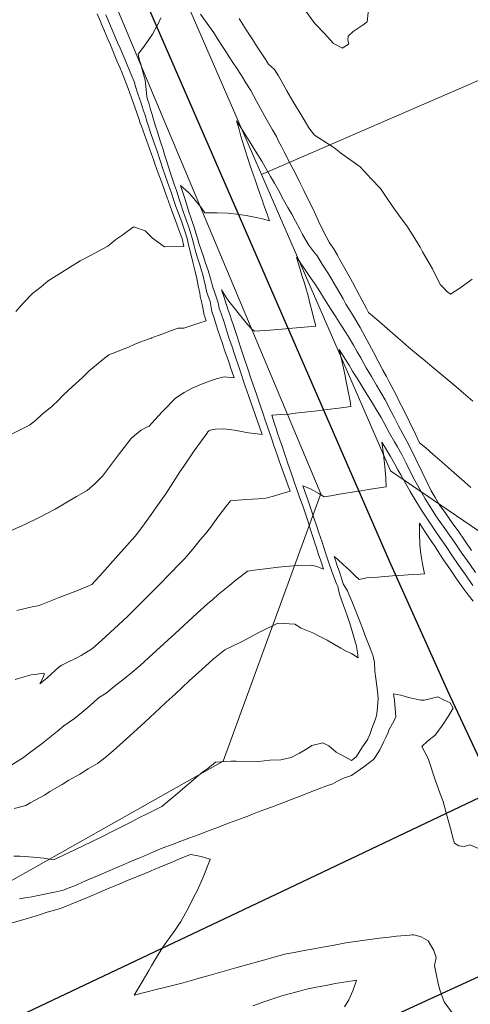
# Model space of a CAD drawing. Header units: inches. Extents: x 11351264 to 11356330, y 6702313 to 6706468.
# Tile 21 of 160: x 11352202 to 11352386, y 6703750 to 6704154. Entities that reach past the tile are written whole.
import ezdxf

# ---------------------------------------------------------------- set-up
doc = ezdxf.new("R2010")
doc.units = ezdxf.units.IN
doc.header["$MEASUREMENT"] = 0
doc.layers.add('Shumate_Contours_clip1', color=7, linetype='Continuous', lineweight=0)
doc.layers.add('Shumate_Parcels_clip1', color=7, linetype='Continuous', lineweight=0)
doc.layers.add('Shumate_Streets_clip1', color=7, linetype='Continuous')

msp = doc.modelspace()

# ---------------------------------------------------------------- linework, layer by layer
at = {"layer": 'Shumate_Contours_clip1'}
for points, elevation in [([(11352344.89, 6704160.51), (11352343.98, 6704152.97), (11352342.4, 6704151.65), (11352340.28, 6704150.24), (11352338.29, 6704148.91), (11352336.19, 6704147.07), (11352336.06, 6704145.36), (11352336.51, 6704143.94), (11352333.98, 6704142.15), (11352330.3, 6704144.02), (11352328.89, 6704145.58), (11352326.63, 6704148), (11352322.6, 6704152.19), (11352318.44, 6704157.86)], 1430), ([(11352259.58, 6704154.49), (11352258.52, 6704152.32), (11352257.2, 6704149.88), (11352256.09, 6704147.88), (11352254.67, 6704145.61), (11352252.43, 6704142.53), (11352250.27, 6704139.7), (11352250.84, 6704137.01), (11352251.3, 6704135.57), (11352252.15, 6704132.48), (11352253.07, 6704128.97), (11352253.54, 6704125.16), (11352253.77, 6704122.23), (11352254.05, 6704121.26), (11352254.11, 6704121.08), (11352254.7, 6704119.11), (11352255.32, 6704117.03), (11352255.94, 6704114.96), (11352256.57, 6704112.89), (11352257.52, 6704109.77), (11352258.11, 6704107.85), (11352258.7, 6704105.92), (11352259.59, 6704103.29), (11352260.43, 6704100.61), (11352261.07, 6704098.56), (11352261.72, 6704096.5), (11352262.53, 6704093.96), (11352263.62, 6704090.55), (11352265.18, 6704086.02), (11352265.89, 6704083.85), (11352267.04, 6704080.29), (11352267.72, 6704078.25), (11352268.73, 6704075.17), (11352270.07, 6704071.36), (11352270.88, 6704069.15), (11352271.57, 6704066.97), (11352272.42, 6704064.21), (11352273.21, 6704061.08), (11352273.89, 6704058.41), (11352274.7, 6704055.84), (11352275.45, 6704053.38), (11352276.06, 6704051.36), (11352276.7, 6704049.23), (11352277.63, 6704045.21), (11352278.39, 6704041.94), (11352279.69, 6704038.37), (11352280.41, 6704034.21), (11352281.54, 6704031.08), (11352282.23, 6704028.75), (11352282.92, 6704026.56), (11352283.8, 6704023.82), (11352284.73, 6704021.11), (11352285.65, 6704018.4), (11352287.17, 6704013.97), (11352287.72, 6704012.34), (11352287.95, 6704011.65), (11352289.53, 6704007.09), (11352285.5, 6704007.44), (11352282.23, 6704006.65), (11352280.11, 6704005.89), (11352276.23, 6704004.49), (11352272.39, 6704002.78), (11352269.08, 6704001.03), (11352265.48, 6703998.65), (11352263.94, 6703997.06), (11352262.37, 6703995.49), (11352260.27, 6703993.21), (11352257.13, 6703989.88), (11352254.56, 6703987.14), (11352253.63, 6703986.8), (11352251.42, 6703985.54), (11352248.94, 6703983.54), (11352247.22, 6703982.04), (11352244.51, 6703978.5), (11352242.65, 6703975.99), (11352240.49, 6703973.25), (11352238.06, 6703970), (11352235.58, 6703966.72), (11352232.59, 6703963.68), (11352229.36, 6703960.88), (11352225.03, 6703958.39), (11352216.21, 6703953.23), (11352209.71, 6703949.87), (11352203.78, 6703946.93), (11352195.46, 6703943.29)], 1426), ([(11352237.03, 6704155.8), (11352238.93, 6704151.32), (11352239.92, 6704148.99), (11352241.84, 6704144.45), (11352242.81, 6704142.16), (11352244.76, 6704137.57), (11352245.71, 6704135.32), (11352247.72, 6704130.66), (11352248.57, 6704128.45), (11352249.22, 6704126.38), (11352250.15, 6704123.4), (11352251.43, 6704119.6), (11352252.35, 6704116.9), (11352253.05, 6704114.68), (11352253.85, 6704112.17), (11352254.51, 6704110.11), (11352255.18, 6704108.02), (11352256.58, 6704103.97), (11352258, 6704099.86), (11352259.25, 6704096.05), (11352260.38, 6704092.62), (11352262.29, 6704087.23), (11352263.72, 6704083.18), (11352264.77, 6704080.06), (11352265.73, 6704077.21), (11352267.11, 6704073.38), (11352268.06, 6704070.77), (11352269.53, 6704066.78), (11352270.34, 6704064.15), (11352271.06, 6704061.02), (11352271.78, 6704057.9), (11352272.58, 6704054.42), (11352273.16, 6704052.31), (11352273.62, 6704050.67), (11352274.25, 6704047.68), (11352274.86, 6704044.69), (11352275.44, 6704041.72), (11352275.82, 6704039.6), (11352276.08, 6704038.97), (11352276.75, 6704035.74), (11352277.27, 6704032.72), (11352277.38, 6704032.45), (11352278.06, 6704030.37), (11352274.62, 6704029.25), (11352271.82, 6704028.41), (11352268.9, 6704027.41), (11352266.68, 6704027.43), (11352263.85, 6704026.44), (11352260.99, 6704025.37), (11352258.83, 6704024.54), (11352256.57, 6704023.71), (11352255.9, 6704023.45), (11352255.65, 6704023.36), (11352255.16, 6704023.2), (11352253.21, 6704022.5), (11352250.9, 6704021.61), (11352248.62, 6704020.65), (11352246.34, 6704019.65), (11352244.11, 6704018.83), (11352241.73, 6704017.88), (11352238.26, 6704016.48), (11352235.77, 6704014.58), (11352233.17, 6704012.42), (11352230.24, 6704009.89), (11352227.39, 6704007.16), (11352221.74, 6704001.92), (11352219.24, 6703999.65), (11352217.3, 6703997.59), (11352215.27, 6703995.66), (11352214.77, 6703995.21), (11352213.73, 6703994.3), (11352210.84, 6703991.97), (11352208.18, 6703989.58), (11352205.8, 6703987.64), (11352202.26, 6703985.84), (11352198.43, 6703983.97)], 1428), ([(11352233.52, 6704156.14), (11352234.81, 6704153.05), (11352235.26, 6704151.98), (11352236.18, 6704149.79), (11352237.47, 6704146.69), (11352237.99, 6704145.47), (11352238.85, 6704143.41), (11352240.15, 6704140.29), (11352240.73, 6704138.92), (11352241.54, 6704136.99), (11352242.85, 6704133.86), (11352243.5, 6704132.34), (11352245.53, 6704127.38), (11352246.14, 6704125.59), (11352247.49, 6704121.76), (11352248.85, 6704117.92), (11352250.66, 6704112.85), (11352251.13, 6704111.44), (11352251.55, 6704110.17), (11352252.92, 6704106.33), (11352254.31, 6704102.48), (11352255.01, 6704100.57), (11352255.69, 6704098.63), (11352256.46, 6704096.53), (11352256.78, 6704095.6), (11352257.07, 6704094.74), (11352258.47, 6704090.89), (11352259.87, 6704087.04), (11352261.27, 6704083.18), (11352262.3, 6704080.39), (11352262.49, 6704079.82), (11352262.67, 6704079.3), (11352264.09, 6704075.44), (11352265.51, 6704071.57), (11352266.94, 6704067.71), (11352268.16, 6704064.38), (11352268.25, 6704064.1), (11352268.96, 6704060.79), (11352261, 6704060.75), (11352256.06, 6704064.29), (11352253.08, 6704067.26), (11352248.28, 6704068.94), (11352243.56, 6704065.34), (11352241.15, 6704063.68), (11352237.82, 6704060.97), (11352228.37, 6704055.93), (11352226.43, 6704054.97), (11352218.89, 6704050.22), (11352213.35, 6704046.78), (11352210.52, 6704044.26), (11352206.94, 6704041.57), (11352203.38, 6704037.95), (11352200.16, 6704034.16)], 1430), ([(11352387.26, 6703997.45), (11352383.42, 6704000.76), (11352380.27, 6704003.45), (11352374.6, 6704008.25), (11352369.67, 6704012.4), (11352367.78, 6704013.99), (11352364.28, 6704016.89), (11352360.9, 6704019.65), (11352358.52, 6704021.76), (11352356.59, 6704023.45), (11352352.27, 6704027.22), (11352347.94, 6704030.99), (11352344.61, 6704033.8), (11352343.93, 6704035.11), (11352343.86, 6704035.24), (11352343.77, 6704035.38), (11352340.94, 6704040.74), (11352337.95, 6704046.29), (11352336.59, 6704048.71), (11352334.94, 6704051.79), (11352332.88, 6704055.41), (11352331.89, 6704057.24), (11352330.46, 6704059.66), (11352328.49, 6704062.6), (11352326.29, 6704066.69), (11352324.08, 6704071.19), (11352323.04, 6704073.72), (11352322.06, 6704075.91), (11352320.33, 6704079.28), (11352318.11, 6704083.77), (11352316.47, 6704087.11), (11352314.38, 6704091.28), (11352312.26, 6704095.31), (11352311.01, 6704097.8), (11352310.02, 6704099.69), (11352308.94, 6704101.84), (11352307.76, 6704104.06), (11352306.85, 6704105.86), (11352305.3, 6704108.6), (11352304.19, 6704110.51), (11352302.52, 6704113.43), (11352301.1, 6704115.88), (11352298.67, 6704120.41), (11352296.33, 6704124.76), (11352294.4, 6704127.92), (11352292.52, 6704130.95), (11352290.47, 6704134.07), (11352289.04, 6704136.25), (11352287.79, 6704138.17), (11352286.12, 6704140.71), (11352284.79, 6704142.74), (11352282.97, 6704145.54), (11352281.48, 6704147.94), (11352280.27, 6704149.82), (11352277.82, 6704153.22), (11352275.81, 6704156.04)], 1426), ([(11352386.99, 6704047.43), (11352381.99, 6704043.78), (11352378.14, 6704041.34), (11352376.52, 6704042.58), (11352375.63, 6704043.46), (11352373.86, 6704045.34), (11352370.79, 6704051.65), (11352366.71, 6704058.64), (11352365.69, 6704060.62), (11352363.49, 6704064.19), (11352360.24, 6704069.32), (11352357.62, 6704072.7), (11352354.26, 6704077.58), (11352351.64, 6704081.4), (11352349.5, 6704084.55), (11352345.7, 6704088.57), (11352341.18, 6704093.43), (11352333.07, 6704099.23), (11352330.31, 6704101.35), (11352322.47, 6704106.45), (11352320.18, 6704109.49), (11352318.64, 6704112.04), (11352316.14, 6704116.23), (11352314.82, 6704118.4), (11352313.6, 6704120.39), (11352311.12, 6704124.58), (11352308.83, 6704128.85), (11352307.69, 6704130.79), (11352306.07, 6704133.34), (11352303.58, 6704135.6), (11352302.19, 6704137.76), (11352298.76, 6704143.07), (11352297.17, 6704145.55), (11352294.5, 6704149.66), (11352293.12, 6704151.78), (11352291.67, 6704154.21)], 1428), ([(11352386.41, 6703962.11), (11352383.92, 6703964.47), (11352378.38, 6703969.23), (11352374.67, 6703972.51), (11352370.95, 6703975.77), (11352367.98, 6703978.3), (11352365.52, 6703980.41), (11352363.94, 6703983.68), (11352363.79, 6703983.96), (11352361.31, 6703989.05), (11352358.59, 6703994.57), (11352357.42, 6703996.85), (11352355.85, 6704000.04), (11352354.17, 6704003.3), (11352353.1, 6704005.46), (11352351.89, 6704007.64), (11352350.47, 6704010.16), (11352346.56, 6704017.6), (11352344.05, 6704022.29), (11352341.14, 6704027.66), (11352338.54, 6704032.02), (11352336.58, 6704035.29), (11352335.35, 6704037.29), (11352334.19, 6704039.38), (11352331.49, 6704044.01), (11352329.52, 6704047.39), (11352327.97, 6704050.04), (11352325.65, 6704053.68), (11352323.54, 6704056.96), (11352322.2, 6704058.72), (11352320.18, 6704061.44), (11352318.97, 6704063.39), (11352317.53, 6704065.76), (11352316.39, 6704068.01), (11352314.74, 6704071.21), (11352313.12, 6704074.12), (11352311.57, 6704076.88), (11352309.82, 6704080), (11352307.67, 6704083.96), (11352306.06, 6704086.75), (11352304.45, 6704089.54), (11352302.19, 6704093.35), (11352300.84, 6704095.78), (11352299.23, 6704098.42), (11352297.61, 6704101.05), (11352295.99, 6704103.67), (11352294.73, 6704105.65), (11352292.94, 6704108.52), (11352290.51, 6704112.36), (11352291.54, 6704108.75), (11352292.34, 6704106.06), (11352293.03, 6704103.87), (11352294.13, 6704100.3), (11352295.3, 6704096.55), (11352296.04, 6704094.36), (11352296.83, 6704092.04), (11352298.17, 6704088.13), (11352299.17, 6704085.25), (11352300.23, 6704082.11), (11352300.99, 6704079.94), (11352301.77, 6704077.77), (11352303.2, 6704073.79), (11352303.36, 6704073.33), (11352304.07, 6704071.39), (11352301.1, 6704072.22), (11352298.61, 6704072.72), (11352294.47, 6704073.53), (11352291.55, 6704073.93), (11352287.13, 6704074.45), (11352282.61, 6704074.63), (11352277.48, 6704074.66), (11352276.1, 6704076.78), (11352275.71, 6704077.24), (11352274.65, 6704078.51), (11352272.51, 6704081.14), (11352270.88, 6704083), (11352267.65, 6704085.79), (11352268.67, 6704082.57), (11352269.32, 6704080.52), (11352270.44, 6704077.01), (11352271.05, 6704075.09), (11352271.67, 6704073.16), (11352272.24, 6704071.54), (11352273.27, 6704068.34), (11352273.91, 6704066.3), (11352274.55, 6704064.27), (11352275.13, 6704062.15), (11352276.18, 6704059.09), (11352276.95, 6704056.77), (11352277.72, 6704054.45), (11352278.86, 6704050.97), (11352279.92, 6704047.72), (11352280.85, 6704044.2), (11352281.67, 6704041.86), (11352282.97, 6704037.83), (11352283.42, 6704035.65), (11352284.22, 6704033.34), (11352285.4, 6704029.8), (11352286.65, 6704025.72), (11352287.57, 6704023.01), (11352288.54, 6704020.15), (11352289.96, 6704015.94), (11352291.46, 6704011.5), (11352292.68, 6704007.88), (11352293.43, 6704005.68), (11352294.12, 6704003.69), (11352295.46, 6703999.81), (11352297.48, 6703993.94), (11352298, 6703992.42), (11352298.41, 6703991.2), (11352299.9, 6703986.94), (11352301, 6703983.81), (11352297.88, 6703984.21), (11352295.43, 6703984.5), (11352293.28, 6703984.87), (11352289.68, 6703985.57), (11352285.29, 6703986.15), (11352281.9, 6703985.97), (11352279.72, 6703985.58), (11352279.46, 6703985.48), (11352279.17, 6703985.3), (11352279.05, 6703985.15), (11352278.83, 6703984.94), (11352278.35, 6703984.25), (11352273.14, 6703977.17), (11352268.9, 6703970.87), (11352267.3, 6703968.47), (11352265.69, 6703965.99), (11352261.57, 6703959.58), (11352257.49, 6703953.77), (11352255.63, 6703951.04), (11352252.1, 6703946.23), (11352250.39, 6703944.01), (11352249.03, 6703942.12), (11352243.34, 6703935.76), (11352241.01, 6703933.16), (11352235.6, 6703927.11), (11352231.32, 6703922.36), (11352225.8, 6703920), (11352217.95, 6703916.97), (11352209.71, 6703913.82), (11352206.88, 6703913.17), (11352200.6, 6703911.65)], 1424), ([(11352386.8, 6703936.31), (11352384.13, 6703940.12), (11352383.57, 6703940.94), (11352381.52, 6703943.88), (11352378.87, 6703947.67), (11352377.67, 6703949.35), (11352376.21, 6703951.44), (11352373.55, 6703955.19), (11352371.84, 6703957.98), (11352370.26, 6703960.74), (11352366.55, 6703968.4), (11352363.94, 6703973.71), (11352361.03, 6703979.57), (11352358.57, 6703984.15), (11352356.92, 6703987.4), (11352355.24, 6703990.6), (11352354.16, 6703992.73), (11352351.37, 6703998), (11352349.65, 6704000.98), (11352347.91, 6704003.99), (11352345.79, 6704007.59), (11352343.67, 6704011.14), (11352341.41, 6704015.23), (11352339.97, 6704017.74), (11352338.45, 6704020.46), (11352336.64, 6704023.39), (11352335.25, 6704025.59), (11352333.23, 6704028.81), (11352331.19, 6704032.03), (11352329.14, 6704035.23), (11352326.51, 6704039.28), (11352324.19, 6704043.11), (11352322.26, 6704045.99), (11352320.32, 6704048.85), (11352318.38, 6704051.7), (11352316.61, 6704054.25), (11352316.41, 6704054.52), (11352315.08, 6704056.45), (11352315.81, 6704054.18), (11352316.33, 6704052.41), (11352317.47, 6704048.62), (11352318.17, 6704046.25), (11352318.85, 6704043.96), (11352319.81, 6704040.57), (11352320.74, 6704037.04), (11352321.38, 6704034.57), (11352321.96, 6704032.24), (11352322.96, 6704028.17), (11352318.22, 6704027.77), (11352313.4, 6704027.38), (11352309.1, 6704027.02), (11352304.13, 6704026.62), (11352300.08, 6704026.3), (11352297.84, 6704026.12), (11352296.74, 6704026.99), (11352295.21, 6704028.79), (11352293.41, 6704030.93), (11352291.67, 6704033.09), (11352289.5, 6704035.75), (11352287.37, 6704038.49), (11352286.2, 6704040.24), (11352284.33, 6704043.14), (11352285.56, 6704039.51), (11352286.32, 6704037.27), (11352286.37, 6704037.05), (11352287, 6704035.15), (11352287.75, 6704032.95), (11352288.49, 6704030.75), (11352289.22, 6704028.55), (11352289.5, 6704027.63), (11352289.93, 6704026.37), (11352290.73, 6704023.98), (11352292.21, 6704019.54), (11352293.7, 6704015.1), (11352295.19, 6704010.66), (11352296.57, 6704006.54), (11352297.38, 6704004.13), (11352298.81, 6703999.95), (11352299.52, 6703997.87), (11352300.34, 6703995.44), (11352301.43, 6703992.24), (11352302.14, 6703990.09), (11352302.91, 6703987.78), (11352304.95, 6703981.89), (11352305.85, 6703979.27), (11352307.17, 6703975.51), (11352308.03, 6703973.02), (11352308.69, 6703971.08), (11352310.27, 6703966.65), (11352311.53, 6703963.14), (11352312.47, 6703960.54), (11352308.3, 6703959.31), (11352305.64, 6703958.58), (11352302.49, 6703957.74), (11352299.4, 6703957.47), (11352294.68, 6703957.13), (11352290.95, 6703956.88), (11352287.99, 6703956.62), (11352286.46, 6703954.66), (11352282.85, 6703949.98), (11352279.8, 6703945.7), (11352277.78, 6703943.11), (11352275.7, 6703940.67), (11352272.56, 6703936.77), (11352269.35, 6703932.99), (11352268.44, 6703932.1), (11352267.26, 6703931.01), (11352259.02, 6703922.34), (11352255.43, 6703918.78), (11352249.57, 6703912.89), (11352245.69, 6703909.13), (11352240.61, 6703904.31), (11352235.31, 6703899.54), (11352231.54, 6703896.08), (11352226.87, 6703893.26), (11352224.88, 6703892.21), (11352221.44, 6703890.59), (11352218.95, 6703889.37), (11352217.93, 6703888.67), (11352214.82, 6703885.82), (11352212.78, 6703884.04), (11352210.83, 6703882.33), (11352210.73, 6703882.25), (11352210.03, 6703881.64), (11352210.35, 6703882.39), (11352211.38, 6703884.33), (11352211.93, 6703885.78), (11352211.37, 6703886.07), (11352208.86, 6703885.59), (11352206.43, 6703885.34), (11352203.52, 6703884.52), (11352199.91, 6703883.44)], 1422), ([(11352388.41, 6703927.24), (11352386.02, 6703930.64), (11352382.85, 6703935.15), (11352379.5, 6703940.1), (11352377.79, 6703942.54), (11352376.56, 6703944.31), (11352375.14, 6703946.33), (11352372.47, 6703950.07), (11352370.07, 6703953.84), (11352367.76, 6703957.49), (11352365.67, 6703961.18), (11352363.54, 6703964.99), (11352361.15, 6703969.78), (11352359.95, 6703972.09), (11352358.18, 6703975.56), (11352356.38, 6703978.76), (11352355.19, 6703980.84), (11352353.21, 6703984.33), (11352349.7, 6703990.8), (11352347.97, 6703993.71), (11352346.23, 6703996.61), (11352343.94, 6704000.36), (11352342, 6704003.53), (11352340.04, 6704006.68), (11352338.08, 6704009.83), (11352336.6, 6704012.17), (11352335.84, 6704013.48), (11352334.18, 6704016.04), (11352332.54, 6704018.59), (11352333.23, 6704015.77), (11352334.07, 6704012.22), (11352334.86, 6704008.52), (11352335.33, 6704006.22), (11352336.12, 6704002.14), (11352337.01, 6703997.46), (11352337.35, 6703995.3), (11352332.43, 6703994.67), (11352327.65, 6703994.09), (11352323.52, 6703993.58), (11352318.43, 6703992.97), (11352314.64, 6703992.52), (11352312.12, 6703992.22), (11352308.51, 6703992.04), (11352305.24, 6703991.74), (11352304.95, 6703991.77), (11352306.1, 6703988.22), (11352306.73, 6703986.31), (11352307.35, 6703984.4), (11352308.3, 6703981.65), (11352309.3, 6703978.62), (11352310.05, 6703976.38), (11352310.81, 6703974.14), (11352311.56, 6703971.91), (11352312.72, 6703968.46), (11352314.28, 6703964.04), (11352314.98, 6703962.09), (11352316.38, 6703958.17), (11352317.75, 6703954.22), (11352318.74, 6703951.33), (11352319.8, 6703948.05), (11352320.87, 6703944.77), (11352322.33, 6703940.29), (11352322.79, 6703938.89), (11352323.13, 6703937.86), (11352324.16, 6703934.7), (11352325, 6703932.1), (11352326.09, 6703928.69), (11352323.37, 6703929.72), (11352321.28, 6703930.33), (11352315.68, 6703930.1), (11352310.42, 6703929.7), (11352307.67, 6703929.44), (11352300.06, 6703928.49), (11352297.75, 6703928.21), (11352294.97, 6703927.87), (11352291.98, 6703925.53), (11352290.36, 6703924.25), (11352287.78, 6703922.12), (11352283.06, 6703918.28), (11352280.83, 6703916.27), (11352278.69, 6703914.5), (11352274.34, 6703910.67), (11352265.27, 6703902.2), (11352262.54, 6703899.63), (11352256.17, 6703893.78), (11352251.02, 6703889.16), (11352246.84, 6703885.64), (11352244.6, 6703883.83), (11352240.47, 6703880.52), (11352237.2, 6703877.86), (11352234.02, 6703875.93), (11352231.9, 6703874.05), (11352229.65, 6703872.01), (11352227.15, 6703869.92), (11352224.13, 6703867.5), (11352219.75, 6703864.4), (11352217.26, 6703862.31), (11352210.32, 6703856.83), (11352205.76, 6703853.34), (11352203.31, 6703851.46), (11352195.92, 6703846.79)], 1420), ([(11352387.36, 6703921.95), (11352384.4, 6703926.12), (11352381.57, 6703930.15), (11352378.46, 6703934.79), (11352376.63, 6703937.5), (11352375.46, 6703939.27), (11352374.07, 6703941.26), (11352371.42, 6703945.06), (11352369, 6703948.76), (11352366.61, 6703952.44), (11352363.67, 6703956.99), (11352361.7, 6703960.43), (11352359.75, 6703963.86), (11352357.78, 6703967.3), (11352356.57, 6703969.39), (11352355.39, 6703971.64), (11352353.55, 6703974.77), (11352351.89, 6703977.54), (11352349.99, 6703980.72), (11352350.65, 6703975.75), (11352350.95, 6703973.19), (11352351.37, 6703969.22), (11352351.72, 6703965.81), (11352351.75, 6703962.42), (11352345.4, 6703961.37), (11352342.31, 6703960.87), (11352337.94, 6703960.15), (11352332.73, 6703959.32), (11352329.2, 6703958.76), (11352326.41, 6703958.33), (11352324.17, 6703959.66), (11352320.81, 6703961.51), (11352317.74, 6703962.77), (11352318.89, 6703959.41), (11352319.69, 6703957.04), (11352320.81, 6703953.77), (11352321.5, 6703951.74), (11352322.19, 6703949.7), (11352323.36, 6703946.15), (11352324.24, 6703943.55), (11352325.53, 6703939.68), (11352326.27, 6703937.46), (11352327.13, 6703934.89), (11352328.34, 6703931.27), (11352329.4, 6703928.07), (11352330.4, 6703925.49), (11352331.66, 6703922.43), (11352332, 6703921.48), (11352332.7, 6703918.46), (11352334.39, 6703913.79), (11352335.2, 6703911.54), (11352335.9, 6703909.6), (11352336.87, 6703906.42), (11352337.83, 6703903.25), (11352339.21, 6703898.41), (11352339.46, 6703897.61), (11352339.67, 6703896.97), (11352340, 6703894.56), (11352340.28, 6703892.29), (11352337.59, 6703894.03), (11352335.48, 6703895.05), (11352333.21, 6703896.32), (11352330.7, 6703897.72), (11352327.61, 6703899.52), (11352324.89, 6703900.98), (11352321.82, 6703902.5), (11352317.01, 6703904.5), (11352314.46, 6703906.07), (11352307.41, 6703906.54), (11352299.99, 6703902.79), (11352292.89, 6703899.04), (11352285.71, 6703895.61), (11352280.94, 6703891.73), (11352276.29, 6703887.48), (11352271.09, 6703882.89), (11352265.34, 6703877.45), (11352261.72, 6703874.09), (11352259.18, 6703871.69), (11352252.95, 6703865.96), (11352246.77, 6703860.4), (11352240.02, 6703854.19), (11352236.66, 6703851.35), (11352233.62, 6703848.96), (11352229.74, 6703846.77), (11352226.41, 6703844.66), (11352221.89, 6703842.13), (11352219.17, 6703840.41), (11352214.05, 6703837.54), (11352211.86, 6703836.09), (11352206.02, 6703832.95), (11352204.22, 6703831.86), (11352199.53, 6703830.63)], 1418), ([(11352387.48, 6703915.47), (11352385.45, 6703918.08), (11352383.33, 6703920.83), (11352380.27, 6703925.12), (11352377.81, 6703928.83), (11352375.35, 6703932.53), (11352372.89, 6703936.24), (11352371.44, 6703938.44), (11352370.36, 6703940.01), (11352367.94, 6703943.71), (11352365.48, 6703947.47), (11352365.5, 6703943.08), (11352365.57, 6703938.74), (11352365.82, 6703935.91), (11352366.23, 6703933.34), (11352366.69, 6703930.81), (11352367.54, 6703926.76), (11352365.67, 6703926.65), (11352362.59, 6703926.42), (11352358.98, 6703926.2), (11352354.37, 6703925.97), (11352349.69, 6703925.52), (11352346.98, 6703925.24), (11352343.78, 6703925.04), (11352340.69, 6703924.43), (11352339.16, 6703925.89), (11352336.78, 6703928.17), (11352334.39, 6703930.43), (11352331.97, 6703932.63), (11352330.54, 6703933.77), (11352331.17, 6703931.89), (11352331.33, 6703931.43), (11352331.53, 6703930.88), (11352332.78, 6703927.16), (11352333.45, 6703924.91), (11352334.13, 6703922.66), (11352335.98, 6703919.75), (11352336.21, 6703919.03), (11352336.58, 6703918.38), (11352337.71, 6703915.6), (11352339.1, 6703912.15), (11352340.13, 6703909.6), (11352341.46, 6703906.25), (11352342.2, 6703904.09), (11352343.12, 6703901.78), (11352344.46, 6703898.32), (11352345.25, 6703896.3), (11352346.54, 6703892.97), (11352347, 6703890.36), (11352347.1, 6703886.9), (11352347.51, 6703883.9), (11352347.97, 6703880.71), (11352348.24, 6703878.66), (11352348.53, 6703875.72), (11352348.14, 6703870.61), (11352347.89, 6703868.55), (11352347.28, 6703866.95), (11352345.94, 6703863.3), (11352344.97, 6703860.54), (11352344.48, 6703859.54), (11352344.23, 6703859.06), (11352343.06, 6703857.27), (11352341.89, 6703855.45), (11352340.73, 6703853.62), (11352339.67, 6703851.91), (11352339.59, 6703851.83), (11352339.5, 6703851.76), (11352337.61, 6703850.31), (11352333.87, 6703852.24), (11352331.3, 6703853.68), (11352328.34, 6703856.3), (11352325.93, 6703857.53), (11352321.35, 6703856.36), (11352319.57, 6703855.12), (11352316.27, 6703853.25), (11352312.84, 6703851.46), (11352308.7, 6703850.57), (11352304.11, 6703850.43), (11352299.53, 6703849.87), (11352290.31, 6703850.04), (11352288.27, 6703849.97), (11352281.95, 6703849.56), (11352278.73, 6703846.98), (11352276.74, 6703845.57), (11352272.2, 6703841.77), (11352270.29, 6703840.19), (11352265.65, 6703836.25), (11352259.88, 6703831.45), (11352256.94, 6703829.95), (11352253.98, 6703828.45), (11352250.55, 6703826.7), (11352247.58, 6703825.18), (11352244.58, 6703823.68), (11352241.01, 6703821.91), (11352235.36, 6703819.02), (11352227.76, 6703815.34), (11352221.72, 6703812.42), (11352215.64, 6703809.56), (11352211.65, 6703810.23), (11352207.3, 6703810.67), (11352201.74, 6703810.99), (11352199.39, 6703811.09)], 1416), ([(11352390.29, 6703813.86), (11352386.01, 6703815.67), (11352383.76, 6703815.06), (11352381.59, 6703815.27), (11352379.73, 6703816.44), (11352379.15, 6703818.63), (11352378.39, 6703821.38), (11352376.49, 6703828.31), (11352375.17, 6703833.4), (11352374.37, 6703835.44), (11352372.04, 6703841.93), (11352368.98, 6703851.02), (11352367.72, 6703853.36), (11352366.41, 6703856.01), (11352368.74, 6703858.24), (11352371.88, 6703860.65), (11352374.83, 6703864.67), (11352377.17, 6703868.26), (11352379.22, 6703871.69), (11352377.99, 6703873.9), (11352375.55, 6703875), (11352372.95, 6703876.39), (11352370.29, 6703875.65), (11352367.42, 6703874.98), (11352365.99, 6703874.98), (11352361, 6703876.11), (11352357.84, 6703876.98), (11352354.77, 6703877.59), (11352355.16, 6703875.02), (11352355.17, 6703874.76), (11352355.48, 6703871.53), (11352355.8, 6703868.05), (11352354.46, 6703865.39), (11352352.84, 6703862.63), (11352352.56, 6703861.72), (11352351.61, 6703859.73), (11352350.66, 6703857.73), (11352349.19, 6703854.69), (11352347.29, 6703851.61), (11352346.58, 6703850.7), (11352344.93, 6703849.44), (11352342.63, 6703847.65), (11352339.02, 6703845.12), (11352337.63, 6703844.12), (11352334.32, 6703842.95), (11352331.86, 6703841.72), (11352329.92, 6703840.75), (11352327.16, 6703839.72), (11352324.29, 6703838.63), (11352320.71, 6703837.22), (11352316.24, 6703835.51), (11352312.23, 6703833.98), (11352309.95, 6703833.1), (11352307.94, 6703832.32), (11352304.87, 6703831.17), (11352302.12, 6703830.14), (11352299.12, 6703829.02), (11352297.04, 6703828.22), (11352295.18, 6703827.5), (11352292.1, 6703826.36), (11352289.16, 6703825.25), (11352286.14, 6703824.13), (11352282.48, 6703822.73), (11352279.31, 6703821.54), (11352276.28, 6703820.41), (11352273.25, 6703819.27), (11352270.99, 6703818.4), (11352267.66, 6703817.15), (11352264.63, 6703816.02), (11352261.61, 6703814.89), (11352259.41, 6703814.01), (11352256.57, 6703812.8), (11352254.07, 6703811.74), (11352251.56, 6703810.69), (11352249.48, 6703809.81), (11352246.54, 6703808.57), (11352244.04, 6703807.52), (11352241.53, 6703806.46), (11352239.54, 6703805.62), (11352233.58, 6703803.06), (11352228.69, 6703800.93), (11352223.91, 6703798.76), (11352221.53, 6703797.93), (11352219.62, 6703797.17), (11352215.96, 6703796.27), (11352213.96, 6703795.87), (11352209.23, 6703794.97), (11352206.71, 6703794.43), (11352204.97, 6703794.15), (11352203.84, 6703794.01), (11352201.64, 6703793.62)], 1414), ([(11352378.83, 6703746.84), (11352375.6, 6703751.32), (11352373.74, 6703756.24), (11352373.14, 6703758.86), (11352372.45, 6703762.12), (11352371.55, 6703766.24), (11352372.34, 6703769.49), (11352371.32, 6703772.41), (11352369.02, 6703776.3), (11352366.15, 6703777.99), (11352363.14, 6703778.86), (11352362.51, 6703778.87), (11352361.36, 6703778.66), (11352356.07, 6703778.25), (11352353.06, 6703777.86), (11352349.12, 6703777.48), (11352342.18, 6703776.52), (11352335.24, 6703775.48), (11352329.83, 6703774.49), (11352326.61, 6703773.84), (11352322.19, 6703773.06), (11352317.6, 6703772.21), (11352314.17, 6703771.58), (11352310.9, 6703770.98), (11352307.9, 6703770.16), (11352300.56, 6703768.21), (11352293.67, 6703766.29), (11352290.2, 6703765.32), (11352279.73, 6703762.35), (11352275.23, 6703761.05), (11352271.59, 6703760.03), (11352268.62, 6703759.2), (11352265.98, 6703758.53), (11352261.58, 6703757.41), (11352256.56, 6703756.14), (11352254.53, 6703755.62), (11352248.58, 6703754.13), (11352251.86, 6703759.63), (11352254.57, 6703764.21), (11352255.72, 6703766.15), (11352257.09, 6703768.47), (11352259.62, 6703772.65), (11352261.6, 6703775.5), (11352262.76, 6703777.16), (11352265.21, 6703780.64), (11352267.77, 6703784.23), (11352270.86, 6703789.84), (11352273.38, 6703794.89), (11352274.51, 6703797.14), (11352276.87, 6703802.5), (11352279.69, 6703809.74), (11352279.59, 6703809.76), (11352276.09, 6703810.95), (11352273.96, 6703811.39), (11352271.64, 6703811.74), (11352268.54, 6703810.45), (11352266.26, 6703809.5), (11352265.69, 6703809.28), (11352263.78, 6703808.48), (11352261.43, 6703807.51), (11352259.09, 6703806.55), (11352256.74, 6703805.58), (11352255.58, 6703805.09), (11352251.96, 6703803.59), (11352249.6, 6703802.61), (11352247.24, 6703801.63), (11352245.49, 6703800.9), (11352242.41, 6703799.61), (11352240.04, 6703798.63), (11352237.68, 6703797.64), (11352233.28, 6703795.71), (11352230.44, 6703794.51), (11352227.91, 6703793.47), (11352225.36, 6703792.45), (11352222.83, 6703791.41), (11352220.76, 6703790.58), (11352218.39, 6703789.67), (11352212.95, 6703788.16), (11352210.19, 6703787.2), (11352206.66, 6703786.02), (11352202.97, 6703784.96), (11352198.7, 6703783.76)], 1412), ([(11352334.77, 6703749.27), (11352336.56, 6703752.23), (11352338.12, 6703755.84), (11352339.16, 6703758.64), (11352339.72, 6703760.2), (11352338.86, 6703760.09), (11352335.44, 6703759.63), (11352331.75, 6703759.06), (11352327.11, 6703758.11), (11352323.11, 6703757.33), (11352318.61, 6703756.39), (11352315.7, 6703755.62), (11352313.2, 6703754.96), (11352309.54, 6703753.98), (11352305.41, 6703752.6), (11352301.3, 6703751.18), (11352299.14, 6703750.41), (11352297.19, 6703749.75)], 1410)]:
    msp.add_lwpolyline(points, dxfattribs=dict(at, elevation=elevation))
at = {"layer": 'Shumate_Parcels_clip1'}
msp.add_lwpolyline([(11352075.68, 6704553.81), (11352325, 6703959.5), (11352324.75, 6703958.82), (11352285, 6703850), (11352153, 6703775.5), (11351539, 6703472.5), (11351560.69, 6703393.93), (11351517.68, 6703371.56), (11351468.97, 6703346.71), (11351420.38, 6703322.41), (11351370.7, 6703298.56), (11351322.3, 6703275.35), (11351282.15, 6703257.73), (11351264.41, 6703250.15), (11351264.41, 6705530.13)], dxfattribs=at)
for points in [[(11352479, 6704261), (11352514, 6704183), (11352300.75, 6704090.37), (11352247.2, 6704213.53), (11352462, 6704299.5)], [(11352717.88, 6704035.19), (11352713.08, 6704033), (11352600, 6703987), (11352429, 6703917.5), (11352353.54, 6703968.95), (11352341.79, 6703995.98), (11352300.75, 6704090.37), (11352514, 6704183), (11352479, 6704261), (11352558, 6704292.5), (11352617, 6704198.5)]]:
    msp.add_lwpolyline(points, close=True, dxfattribs=at)
at = {"layer": 'Shumate_Streets_clip1', "color": 4}
msp.add_lwpolyline([(11351989, 6704801), (11352023, 6704722), (11352118, 6704490), (11352208, 6704265.5), (11352353, 6703932), (11352377, 6703878.5), (11352396, 6703838)], dxfattribs=at)
at = {"layer": 'Shumate_Streets_clip1', "color": 2}
for points in [[(11351586, 6703362), (11351633, 6703387.5), (11351681, 6703414), (11351729, 6703441.5), (11351776, 6703469.5), (11351808, 6703497), (11351840, 6703524), (11351873, 6703550), (11351906, 6703575), (11351940, 6703599.5), (11351975, 6703623), (11352010, 6703646), (11352046, 6703668), (11352082, 6703689), (11352312, 6703798), (11352396, 6703838)], [(11351586, 6703362), (11351835, 6703477.5), (11352073, 6703596), (11352281, 6703711.5), (11352300, 6703720.5), (11352423, 6703777)]]:
    msp.add_lwpolyline(points, dxfattribs=at)

doc.saveas('drawing.dxf')
